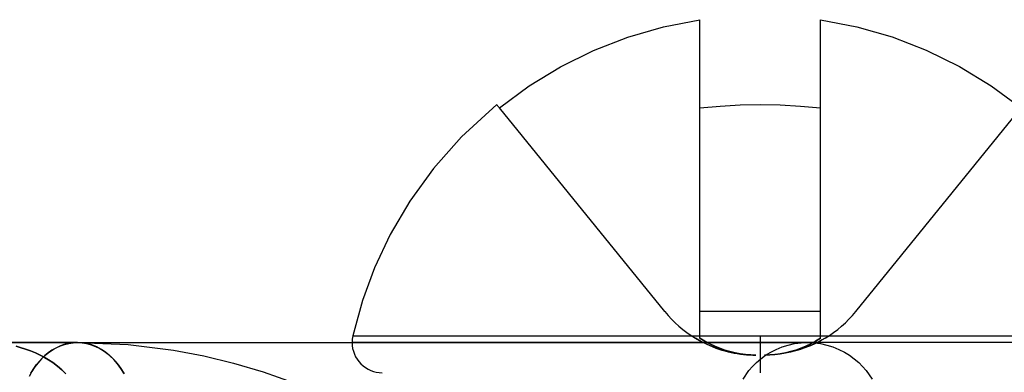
# Model space of a CAD drawing. Header units: millimetres. Extents: x -76 to 76, y -16 to 42.
# Tile 29 of 40: x 16.88 to 23.42, y 39.81 to 42.15. Entities that reach past the tile are written whole.
import ezdxf

# ---------------------------------------------------------------- set-up
doc = ezdxf.new("R2010")
doc.units = ezdxf.units.MM
doc.layers.add('MAIN-1', color=7, linetype='Continuous')
doc.layers.add('MAIN-2', color=7, linetype='Continuous')

msp = doc.modelspace()

# ---------------------------------------------------------------- linework, layer by layer
at = {"layer": 'MAIN-1'}
for p, q in [((21.1576, 42.1041), (21.4, 42.151)), ((21.4, 42.1041), (21.4, 42.151)), ((22.2, 42.151), (22.4411, 42.1045)), ((22.2, 42.1041), (22.2, 42.151)), ((20.921, 42.0358), (21.1576, 42.1041)), ((21.4, 42.0358), (21.4, 42.1041)), ((22.2, 42.0358), (22.2, 42.1041)), ((22.4411, 42.1045), (22.6754, 42.0371)), ((20.6923, 41.947), (20.921, 42.0358)), ((21.4, 41.947), (21.4, 42.0358)), ((22.2, 41.947), (22.2, 42.0358)), ((22.6754, 42.0371), (22.903, 41.9491)), ((20.4736, 41.8389), (20.6923, 41.947)), ((21.4, 41.8389), (21.4, 41.947)), ((22.2, 41.8389), (22.2, 41.947)), ((22.903, 41.9491), (23.123, 41.8406)), ((20.2655, 41.7118), (20.4736, 41.8389)), ((21.4, 41.7118), (21.4, 41.8389)), ((22.2, 41.7118), (22.2, 41.8389)), ((23.123, 41.8406), (23.3333, 41.7124)), ((20.0683, 41.5656), (20.2655, 41.7118)), ((21.4, 41.5656), (21.4, 41.7118)), ((22.2, 41.5656), (22.2, 41.7118)), ((23.3333, 41.7124), (23.5317, 41.5656)), ((20.05, 41.588), (19.8158, 41.3745)), ((20.0504, 41.5875), (20.0499, 41.5882)), ((20.0519, 41.5856), (20.0504, 41.5875)), ((20.0545, 41.5825), (20.0519, 41.5856)), ((21.5333, 41.5781), (21.6667, 41.5856)), ((21.6667, 41.5856), (21.8, 41.588)), ((21.8, 41.588), (21.9333, 41.5856)), ((21.9333, 41.5856), (22.0667, 41.5781)), ((20.0581, 41.5781), (20.0545, 41.5825)), ((20.0627, 41.5725), (20.0581, 41.5781)), ((20.0683, 41.5656), (20.0627, 41.5725)), ((21.4, 41.5656), (21.5333, 41.5781)), ((22.0667, 41.5781), (22.2, 41.5656)), ((19.8158, 41.3745), (19.6298, 41.164)), ((19.6298, 41.164), (19.4727, 40.9461)), ((19.4727, 40.9461), (19.3432, 40.7251)), ((19.3432, 40.7251), (19.2395, 40.5048)), ((19.2395, 40.5048), (19.1594, 40.2885)), ((19.1594, 40.2885), (19.1004, 40.0784)), ((19.1004, 40.0784), (19.0947, 40.054)), ((19.0947, 40.054), (19.0974, 40.0539)), ((19.0974, 40.0539), (19.1059, 40.0539)), ((19.1059, 40.0539), (19.1205, 40.0538)), ((19.1205, 40.0538), (19.1414, 40.0538)), ((19.1414, 40.0538), (19.1689, 40.0537)), ((19.1689, 40.0537), (19.2034, 40.0537)), ((19.2034, 40.0537), (19.2451, 40.0537)), ((19.2451, 40.0537), (19.2943, 40.0537)), ((19.2943, 40.0537), (19.3511, 40.0537)), ((19.3511, 40.0537), (19.4158, 40.0538)), ((19.4158, 40.0538), (19.4886, 40.0539)), ((19.4886, 40.0539), (19.5696, 40.0539)), ((19.5696, 40.0539), (19.6691, 40.0539)), ((19.6691, 40.0539), (19.8062, 40.0539)), ((19.8062, 40.0539), (19.9477, 40.0538)), ((19.9477, 40.0538), (20.0909, 40.0538)), ((20.0909, 40.0538), (20.2336, 40.0538)), ((20.2336, 40.0538), (20.3739, 40.0539)), ((20.3739, 40.0539), (20.5102, 40.054)), ((20.5102, 40.054), (20.7251, 40.054)), ((20.7251, 40.054), (20.9243, 40.0541)), ((20.9243, 40.0541), (21.0898, 40.054)), ((21.0898, 40.054), (21.3014, 40.0541)), ((21.3014, 40.0541), (21.4884, 40.054)), ((21.4884, 40.054), (21.6984, 40.054)), ((21.6984, 40.054), (21.9016, 40.054)), ((21.9016, 40.054), (22.1116, 40.054)), ((22.1116, 40.054), (22.2985, 40.0541)), ((22.2985, 40.0541), (22.5102, 40.054)), ((22.5102, 40.054), (22.6756, 40.0541)), ((22.6756, 40.0541), (22.8748, 40.054)), ((22.8748, 40.054), (23.0898, 40.054)), ((23.0898, 40.054), (23.2261, 40.0539)), ((23.2261, 40.0539), (23.3664, 40.0538)), ((23.3664, 40.0538), (23.5091, 40.0538)), ((17.2653, 40.0093), (16.6497, 40.0093)), ((16.6497, 40.0093), (17.0886, 40.0093)), ((17.0966, 39.9581), (17.0725, 39.9413)), ((17.0886, 40.0093), (17.5168, 40.0093)), ((17.1216, 39.9728), (17.0966, 39.9581)), ((17.1478, 39.9852), (17.1216, 39.9728)), ((17.1754, 39.9953), (17.1478, 39.9852)), ((17.2044, 40.0029), (17.1754, 39.9953)), ((17.2344, 40.0076), (17.2044, 40.0029)), ((17.2652, 40.0093), (17.2344, 40.0076)), ((17.2652, 40.0093), (17.6024, 39.9953)), ((17.5168, 40.0093), (17.9285, 40.0093)), ((17.6024, 39.9953), (17.904, 39.9586)), ((17.904, 39.9586), (18.1047, 39.9209)), ((17.9285, 40.0093), (18.3276, 40.0093)), ((18.3276, 40.0093), (18.7178, 40.0093)), ((18.7178, 40.0093), (19.0896, 40.0093)), ((19.0918, 40.0093), (19.0896, 40.0093)), ((19.0919, 40.0093), (19.0896, 40.0093)), ((19.0986, 40.0093), (19.0918, 40.0093)), ((19.0993, 40.0093), (19.0919, 40.0093)), ((19.1107, 40.0093), (19.0986, 40.0093)), ((19.1124, 40.0093), (19.0993, 40.0093)), ((19.1286, 40.0093), (19.1107, 40.0093)), ((19.1318, 40.0093), (19.1124, 40.0093)), ((19.1529, 40.0093), (19.1286, 40.0093)), ((19.1583, 40.0093), (19.1318, 40.0093)), ((19.1843, 40.0093), (19.1529, 40.0093)), ((19.1925, 40.0093), (19.1583, 40.0093)), ((19.2234, 40.0093), (19.1843, 40.0093)), ((19.2352, 40.0093), (19.1925, 40.0093)), ((19.271, 40.0093), (19.2234, 40.0093)), ((19.2871, 40.0093), (19.2352, 40.0093)), ((19.3276, 40.0093), (19.271, 40.0093)), ((19.3491, 40.0093), (19.2871, 40.0093)), ((19.394, 40.0093), (19.3276, 40.0093)), ((19.4218, 40.0093), (19.3491, 40.0093)), ((19.4707, 40.0093), (19.394, 40.0093)), ((19.5059, 40.0093), (19.4218, 40.0093)), ((19.5584, 40.0093), (19.4707, 40.0093)), ((19.602, 40.0093), (19.5059, 40.0093)), ((19.6576, 40.0093), (19.5584, 40.0093)), ((19.7106, 40.0093), (19.602, 40.0093)), ((19.7685, 40.0093), (19.6576, 40.0093)), ((19.8322, 40.0093), (19.7106, 40.0093)), ((19.8915, 40.0093), (19.7685, 40.0093)), ((19.9667, 40.0093), (19.8322, 40.0093)), ((20.0266, 40.0093), (19.8915, 40.0093)), ((20.1143, 40.0093), (19.9667, 40.0093)), ((20.1738, 40.0093), (20.0266, 40.0093)), ((20.2746, 40.0093), (20.1143, 40.0093)), ((20.3326, 40.0093), (20.1738, 40.0093)), ((20.4472, 40.0093), (20.2746, 40.0093)), ((20.5025, 40.0093), (20.3326, 40.0093)), ((20.6312, 40.0093), (20.4472, 40.0093)), ((20.6828, 40.0093), (20.5025, 40.0093)), ((20.8254, 40.0093), (20.6312, 40.0093)), ((20.8723, 40.0093), (20.6828, 40.0093)), ((21.0286, 40.0093), (20.8254, 40.0093)), ((21.0697, 40.0093), (20.8723, 40.0093)), ((21.2391, 40.0093), (21.0286, 40.0093)), ((21.2736, 40.0093), (21.0697, 40.0093)), ((21.455, 40.0093), (21.2391, 40.0093)), ((21.4822, 40.0093), (21.2736, 40.0093)), ((21.6743, 40.0093), (21.455, 40.0093)), ((21.6938, 40.0093), (21.4822, 40.0093)), ((21.8948, 40.0093), (21.6743, 40.0093)), ((21.9062, 40.0093), (21.6938, 40.0093)), ((22.1144, 40.0093), (21.8948, 40.0093)), ((22.1178, 40.0093), (21.9062, 40.0093)), ((22.3264, 40.0093), (22.1178, 40.0093)), ((22.5303, 40.0093), (22.3264, 40.0093)), ((22.7277, 40.0093), (22.5303, 40.0093)), ((22.9172, 40.0093), (22.7277, 40.0093)), ((23.0975, 40.0093), (22.9172, 40.0093)), ((23.2674, 40.0093), (23.0975, 40.0093)), ((23.4262, 40.0093), (23.2674, 40.0093)), ((17.0266, 39.9003), (17.0046, 39.8756)), ((17.0492, 39.9222), (17.0266, 39.9003)), ((17.0725, 39.9413), (17.0492, 39.9222)), ((18.1047, 39.9209), (18.3032, 39.8728)), ((16.9836, 39.848), (16.9638, 39.8177)), ((17.0046, 39.8756), (16.9836, 39.848)), ((18.3032, 39.8728), (18.4992, 39.8144)), ((16.9638, 39.8177), (16.9457, 39.7849)), ((18.4992, 39.8144), (18.6991, 39.743))]:
    msp.add_line(p, q, dxfattribs=at)
for start, end in [(167.08796, 179.99998), (180.00002, 270.00002)]:
    msp.add_arc((19.2896, 40.0093), 0.2, start, end, dxfattribs=at)
at = {"layer": 'MAIN-2'}
for p, q in [((21.1659, 40.2144), (20.0683, 41.5656)), ((21.4, 40.2144), (21.4, 41.5656)), ((22.2, 40.2144), (22.2, 41.5656)), ((22.4341, 40.2144), (23.5317, 41.5656)), ((21.1659, 40.2144), (21.1659, 40.2144)), ((21.1659, 40.2144), (21.1659, 40.2144)), ((22.2, 40.2144), (21.4, 40.2144)), ((22.2, 40.2144), (21.4, 40.2144)), ((21.4, 40.0379), (21.4, 40.2144)), ((22.2, 40.2144), (21.4, 40.2144)), ((22.2, 40.2144), (21.4, 40.2144)), ((22.2, 40.0379), (22.2, 40.2144)), ((22.4341, 40.2144), (22.4341, 40.2144)), ((22.4341, 40.2144), (22.4341, 40.2144)), ((19.0947, 40.054), (19.0975, 40.054)), ((19.0947, 40.054), (19.0975, 40.054)), ((19.0947, 40.054), (19.0974, 40.0539)), ((19.0974, 40.0539), (19.1059, 40.0539)), ((19.0975, 40.054), (19.1063, 40.054)), ((19.0975, 40.054), (19.1063, 40.054)), ((19.1059, 40.0539), (19.1205, 40.0538)), ((19.1063, 40.054), (19.1214, 40.054)), ((19.1063, 40.054), (19.1214, 40.054)), ((19.1205, 40.0538), (19.1414, 40.0538)), ((19.1214, 40.054), (19.1429, 40.054)), ((19.1214, 40.054), (19.1429, 40.054)), ((19.1414, 40.0538), (19.1689, 40.0537)), ((19.1429, 40.054), (19.1711, 40.054)), ((19.1429, 40.054), (19.1711, 40.054)), ((19.1689, 40.0537), (19.2034, 40.0537)), ((19.1711, 40.054), (19.2062, 40.054)), ((19.1711, 40.054), (19.2062, 40.054)), ((19.2034, 40.0537), (19.2451, 40.0537)), ((19.2062, 40.054), (19.2483, 40.054)), ((19.2062, 40.054), (19.2483, 40.054)), ((19.2451, 40.0537), (19.2943, 40.0537)), ((19.2483, 40.054), (19.2976, 40.054)), ((19.2483, 40.054), (19.2976, 40.054)), ((19.2943, 40.0537), (19.3511, 40.0537)), ((19.2976, 40.054), (19.354, 40.054)), ((19.2976, 40.054), (19.354, 40.054)), ((19.3511, 40.0537), (19.4158, 40.0538)), ((19.354, 40.054), (19.4175, 40.054)), ((19.354, 40.054), (19.4175, 40.054)), ((19.4158, 40.0538), (19.4886, 40.0539)), ((19.4175, 40.054), (19.488, 40.054)), ((19.4175, 40.054), (19.488, 40.054)), ((19.488, 40.054), (19.5655, 40.054)), ((19.488, 40.054), (19.5655, 40.054)), ((19.4886, 40.0539), (19.5696, 40.0539)), ((19.5655, 40.054), (19.6496, 40.054)), ((19.5655, 40.054), (19.6496, 40.054)), ((19.5696, 40.0539), (19.6691, 40.0539)), ((19.6496, 40.054), (19.7401, 40.054)), ((19.6496, 40.054), (19.7401, 40.054)), ((19.6691, 40.0539), (19.8062, 40.0539)), ((19.7401, 40.054), (19.8366, 40.054)), ((19.7401, 40.054), (19.8366, 40.054)), ((19.8062, 40.0539), (19.9477, 40.0538)), ((19.8366, 40.054), (19.9388, 40.054)), ((19.8366, 40.054), (19.9388, 40.054)), ((19.9388, 40.054), (20.0463, 40.054)), ((19.9388, 40.054), (20.0463, 40.054)), ((19.9477, 40.0538), (20.0909, 40.0538)), ((20.0463, 40.054), (20.1585, 40.054)), ((20.0463, 40.054), (20.1585, 40.054)), ((20.0909, 40.0538), (20.2336, 40.0538)), ((20.1585, 40.054), (20.275, 40.054)), ((20.1585, 40.054), (20.275, 40.054)), ((20.2336, 40.0538), (20.3739, 40.0539)), ((20.275, 40.054), (20.3951, 40.054)), ((20.275, 40.054), (20.3951, 40.054)), ((20.3739, 40.0539), (20.5102, 40.054)), ((20.3951, 40.054), (20.5184, 40.054)), ((20.3951, 40.054), (20.5184, 40.054)), ((20.5102, 40.054), (20.7251, 40.054)), ((20.5184, 40.054), (20.6442, 40.054)), ((20.5184, 40.054), (20.6442, 40.054)), ((20.6442, 40.054), (20.772, 40.054)), ((20.6442, 40.054), (20.772, 40.054)), ((20.7251, 40.054), (20.9243, 40.0541)), ((20.772, 40.054), (20.9012, 40.054)), ((20.772, 40.054), (20.9012, 40.054)), ((20.9012, 40.054), (21.0312, 40.054)), ((20.9012, 40.054), (21.0312, 40.054)), ((20.9243, 40.0541), (21.0898, 40.054)), ((21.0312, 40.054), (21.1615, 40.054)), ((21.0312, 40.054), (21.1615, 40.054)), ((21.0898, 40.054), (21.3014, 40.0541)), ((21.1615, 40.054), (21.2915, 40.054)), ((21.1615, 40.054), (21.2915, 40.054)), ((21.2915, 40.054), (21.4208, 40.054)), ((21.2915, 40.054), (21.4208, 40.054)), ((21.3014, 40.0541), (21.4884, 40.054)), ((21.4038, 40.0182), (21.3691, 40.0379)), ((21.3691, 40.0379), (21.4071, 40.0164)), ((21.3691, 40.0379), (21.4071, 40.0164)), ((21.432, 40.0182), (21.4, 40.0379)), ((21.4, 40.0379), (21.432, 40.0182)), ((21.432, 40.0182), (21.4, 40.0379)), ((21.4, 40.0379), (21.432, 40.0182)), ((21.4391, 40.0004), (21.4038, 40.0182)), ((21.4071, 40.0164), (21.4459, 39.9973)), ((21.4071, 40.0164), (21.4459, 39.9973)), ((21.4208, 40.054), (21.549, 40.054)), ((21.4208, 40.054), (21.549, 40.054)), ((21.4646, 40.0004), (21.432, 40.0182)), ((21.432, 40.0182), (21.4646, 40.0004)), ((21.4646, 40.0004), (21.432, 40.0182)), ((21.432, 40.0182), (21.4646, 40.0004)), ((21.4884, 40.054), (21.6984, 40.054)), ((21.549, 40.054), (21.6755, 40.054)), ((21.549, 40.054), (21.6755, 40.054)), ((21.6755, 40.054), (21.8, 40.054)), ((21.6755, 40.054), (21.8, 40.054)), ((21.6984, 40.054), (21.9016, 40.054)), ((21.8, 40.054), (21.8, 40.0093)), ((21.8, 40.054), (21.9385, 40.054)), ((21.8, 40.054), (21.9245, 40.054)), ((21.9016, 40.054), (22.1116, 40.054)), ((21.9245, 40.054), (22.051, 40.054)), ((21.9385, 40.054), (22.0792, 40.054)), ((22.051, 40.054), (22.1792, 40.054)), ((22.0792, 40.054), (22.2217, 40.054)), ((22.1116, 40.054), (22.2985, 40.0541)), ((22.168, 40.0182), (22.1354, 40.0004)), ((22.1354, 40.0004), (22.168, 40.0182)), ((22.168, 40.0182), (22.1354, 40.0004)), ((22.1354, 40.0004), (22.168, 40.0182)), ((22.1963, 40.0182), (22.161, 40.0004)), ((22.1991, 40.0197), (22.1668, 40.0033)), ((22.1991, 40.0197), (22.1668, 40.0033)), ((22.2, 40.0379), (22.168, 40.0182)), ((22.168, 40.0182), (22.2, 40.0379)), ((22.2, 40.0379), (22.168, 40.0182)), ((22.168, 40.0182), (22.2, 40.0379)), ((22.1929, 40.0164), (22.1736, 40.0065)), ((22.1929, 40.0164), (22.1736, 40.0065)), ((22.1792, 40.054), (22.3085, 40.054)), ((22.212, 40.0268), (22.1929, 40.0164)), ((22.212, 40.0268), (22.1929, 40.0164)), ((22.2309, 40.0379), (22.1963, 40.0182)), ((22.2309, 40.0379), (22.1991, 40.0197)), ((22.2309, 40.0379), (22.1991, 40.0197)), ((22.2309, 40.0379), (22.212, 40.0268)), ((22.2309, 40.0379), (22.212, 40.0268)), ((22.2217, 40.054), (22.3654, 40.054)), ((22.2985, 40.0541), (22.5102, 40.054)), ((22.3085, 40.054), (22.4385, 40.054)), ((22.3654, 40.054), (22.5095, 40.054)), ((22.4385, 40.054), (22.5688, 40.054)), ((22.5095, 40.054), (22.6535, 40.054)), ((22.5102, 40.054), (22.6756, 40.0541)), ((22.5688, 40.054), (22.6988, 40.054)), ((22.6535, 40.054), (22.7965, 40.054)), ((22.6756, 40.0541), (22.8748, 40.054)), ((22.6988, 40.054), (22.828, 40.054)), ((22.7965, 40.054), (22.9379, 40.054)), ((22.828, 40.054), (22.9558, 40.054)), ((22.8748, 40.054), (23.0898, 40.054)), ((22.9379, 40.054), (23.0769, 40.054)), ((22.9558, 40.054), (23.0816, 40.054)), ((23.0769, 40.054), (23.2127, 40.054)), ((23.0816, 40.054), (23.2049, 40.054)), ((23.0898, 40.054), (23.2261, 40.0539)), ((23.2049, 40.054), (23.325, 40.054)), ((23.2127, 40.054), (23.3445, 40.054)), ((23.2261, 40.0539), (23.3664, 40.0538)), ((23.325, 40.054), (23.4415, 40.054)), ((23.3445, 40.054), (23.4716, 40.054)), ((23.3664, 40.0538), (23.5091, 40.0538)), ((16.858, 39.9842), (16.8856, 39.9769)), ((16.8852, 39.977), (16.8581, 39.9842)), ((16.9213, 39.9659), (16.8852, 39.977)), ((16.8856, 39.9769), (16.9211, 39.9659)), ((16.9211, 39.9659), (16.955, 39.9537)), ((16.9551, 39.9536), (16.9213, 39.9659)), ((16.955, 39.9537), (16.9871, 39.9404)), ((16.9872, 39.9403), (16.9551, 39.9536)), ((17.0812, 39.9477), (17.1045, 39.9631)), ((17.1045, 39.9631), (17.1286, 39.9764)), ((17.1286, 39.9764), (17.154, 39.9877)), ((17.154, 39.9877), (17.1806, 39.9969)), ((17.1806, 39.9969), (17.2085, 40.0037)), ((17.2085, 40.0037), (17.2373, 40.0079)), ((17.2373, 40.0079), (17.2667, 40.0093)), ((17.2974, 40.0075), (17.2652, 40.0093)), ((17.2667, 40.0093), (17.2965, 40.0076)), ((17.2965, 40.0076), (17.3265, 40.0028)), ((17.3299, 40.0021), (17.2974, 40.0075)), ((17.3265, 40.0028), (17.3564, 39.9949)), ((17.3621, 39.993), (17.3299, 40.0021)), ((17.3564, 39.9949), (17.3859, 39.9839)), ((17.3938, 39.9803), (17.3621, 39.993)), ((17.3859, 39.9839), (17.4146, 39.9697)), ((17.4245, 39.9639), (17.3938, 39.9803)), ((17.4146, 39.9697), (17.4423, 39.9525)), ((17.454, 39.9441), (17.4245, 39.9639)), ((17.4423, 39.9525), (17.4688, 39.9325)), ((21.8, 40.0093), (19.0896, 40.0093)), ((19.0896, 40.0093), (19.9656, 40.0093)), ((24.5104, 40.0093), (19.0896, 40.0093)), ((19.9656, 40.0093), (20.7119, 40.0093)), ((20.7119, 40.0093), (21.3128, 40.0093)), ((21.3128, 40.0093), (21.7539, 40.0093)), ((21.4749, 39.9847), (21.4391, 40.0004)), ((21.4459, 39.9973), (21.4656, 39.9885)), ((21.4459, 39.9973), (21.4656, 39.9885)), ((21.4977, 39.9847), (21.4646, 40.0004)), ((21.4646, 40.0004), (21.4975, 39.9846)), ((21.4977, 39.9847), (21.4646, 40.0004)), ((21.4646, 40.0004), (21.4975, 39.9846)), ((21.4656, 39.9885), (21.4855, 39.9804)), ((21.4656, 39.9885), (21.4855, 39.9804)), ((21.5111, 39.9708), (21.4749, 39.9847)), ((21.4855, 39.9804), (21.5055, 39.9729)), ((21.4855, 39.9804), (21.5055, 39.9729)), ((21.4975, 39.9846), (21.5309, 39.9708)), ((21.4975, 39.9846), (21.5309, 39.9708)), ((21.5311, 39.9708), (21.4977, 39.9847)), ((21.5311, 39.9708), (21.4977, 39.9847)), ((21.5055, 39.9729), (21.5256, 39.9659)), ((21.5055, 39.9729), (21.5256, 39.9659)), ((21.5476, 39.9589), (21.5111, 39.9708)), ((21.5256, 39.9659), (21.5458, 39.9595)), ((21.5256, 39.9659), (21.5458, 39.9595)), ((21.5309, 39.9708), (21.5646, 39.9588)), ((21.5309, 39.9708), (21.5646, 39.9588)), ((21.5648, 39.9589), (21.5311, 39.9708)), ((21.5648, 39.9589), (21.5311, 39.9708)), ((21.5458, 39.9595), (21.566, 39.9536)), ((21.5458, 39.9595), (21.566, 39.9536)), ((21.5845, 39.9489), (21.5476, 39.9589)), ((21.5646, 39.9588), (21.5986, 39.9488)), ((21.5646, 39.9588), (21.5986, 39.9488)), ((21.5989, 39.9489), (21.5648, 39.9589)), ((21.5989, 39.9489), (21.5648, 39.9589)), ((21.566, 39.9536), (21.5864, 39.9484)), ((21.566, 39.9536), (21.5864, 39.9484)), ((21.8419, 40.0093), (21.7231, 40.0093)), ((21.7539, 40.0093), (22.0236, 40.0093)), ((21.8, 40.0093), (21.8, 39.8093)), ((24.5051, 40.0093), (21.8, 40.0093)), ((21.9398, 40.0093), (21.8419, 40.0093)), ((21.8701, 39.9455), (21.9068, 39.9641)), ((21.9068, 39.9641), (21.9456, 39.9799)), ((22.0158, 40.0093), (21.9398, 40.0093)), ((21.9456, 39.9799), (21.9861, 39.9925)), ((21.9861, 39.9925), (22.0281, 40.0018)), ((22.034, 39.9536), (22.0001, 39.9452)), ((22.034, 39.9536), (22.0001, 39.9452)), ((22.0011, 39.9489), (22.0352, 39.9589)), ((22.0011, 39.9489), (22.0352, 39.9589)), ((22.0354, 39.9588), (22.0014, 39.9488)), ((22.0354, 39.9588), (22.0014, 39.9488)), ((22.0525, 39.9588), (22.0157, 39.9488)), ((22.0704, 40.0093), (22.0158, 40.0093)), ((22.0236, 40.0093), (22.1144, 40.0093)), ((22.0281, 40.0018), (22.071, 40.0074)), ((22.0676, 39.9636), (22.034, 39.9536)), ((22.0676, 39.9636), (22.034, 39.9536)), ((22.0352, 39.9589), (22.0689, 39.9708)), ((22.0352, 39.9589), (22.0689, 39.9708)), ((22.0691, 39.9708), (22.0354, 39.9588)), ((22.0691, 39.9708), (22.0354, 39.9588)), ((22.0891, 39.9708), (22.0525, 39.9588)), ((22.101, 39.9752), (22.0676, 39.9636)), ((22.101, 39.9752), (22.0676, 39.9636)), ((22.0689, 39.9708), (22.1023, 39.9847)), ((22.0689, 39.9708), (22.1023, 39.9847)), ((22.1025, 39.9846), (22.0691, 39.9708)), ((22.1025, 39.9846), (22.0691, 39.9708)), ((22.1033, 40.0093), (22.0704, 40.0093)), ((22.071, 40.0074), (22.1144, 40.0093)), ((22.1253, 39.9846), (22.0891, 39.9708)), ((22.1256, 39.9849), (22.0969, 39.9737)), ((22.1256, 39.9849), (22.0969, 39.9737)), ((22.1341, 39.9884), (22.101, 39.9752)), ((22.1341, 39.9884), (22.101, 39.9752)), ((22.1023, 39.9847), (22.1354, 40.0004)), ((22.1023, 39.9847), (22.1354, 40.0004)), ((22.1354, 40.0004), (22.1025, 39.9846)), ((22.1354, 40.0004), (22.1025, 39.9846)), ((22.1144, 40.0093), (22.1033, 40.0093)), ((22.1144, 40.0093), (22.1578, 40.0074)), ((22.3322, 40.0093), (22.1144, 40.0093)), ((22.161, 40.0004), (22.1253, 39.9846)), ((22.1541, 39.9973), (22.1256, 39.9849)), ((22.1541, 39.9973), (22.1256, 39.9849)), ((22.1668, 40.0033), (22.1341, 39.9884)), ((22.1668, 40.0033), (22.1341, 39.9884)), ((22.1736, 40.0065), (22.1541, 39.9973)), ((22.1736, 40.0065), (22.1541, 39.9973)), ((22.1578, 40.0074), (22.2007, 40.0018)), ((22.2007, 40.0018), (22.2426, 39.9925)), ((22.2426, 39.9925), (22.2832, 39.9799)), ((22.2832, 39.9799), (22.322, 39.9641)), ((22.322, 39.9641), (22.3586, 39.9455)), ((22.5448, 40.0093), (22.3322, 40.0093)), ((22.7502, 40.0093), (22.5448, 40.0093)), ((22.9468, 40.0093), (22.7502, 40.0093)), ((23.1332, 40.0093), (22.9468, 40.0093)), ((23.308, 40.0093), (23.1332, 40.0093)), ((23.4706, 40.0093), (23.308, 40.0093)), ((16.9871, 39.9404), (17.0175, 39.9261)), ((17.0174, 39.9261), (16.9872, 39.9403)), ((16.995, 39.8634), (17.0156, 39.8883)), ((17.0156, 39.8883), (17.0369, 39.9106)), ((17.0459, 39.9111), (17.0174, 39.9261)), ((17.0175, 39.9261), (17.0461, 39.9109)), ((17.0369, 39.9106), (17.0587, 39.9303)), ((17.0726, 39.8954), (17.0459, 39.9111)), ((17.0461, 39.9109), (17.073, 39.8951)), ((17.0587, 39.9303), (17.0812, 39.9477)), ((17.1018, 39.8761), (17.0726, 39.8954)), ((17.073, 39.8951), (17.1023, 39.8758)), ((17.4819, 39.9213), (17.454, 39.9441)), ((17.4688, 39.9325), (17.4939, 39.9101)), ((17.5081, 39.8957), (17.4819, 39.9213)), ((17.4939, 39.9101), (17.5173, 39.8855)), ((17.5322, 39.8677), (17.5081, 39.8957)), ((17.5173, 39.8855), (17.539, 39.859)), ((21.6216, 39.9407), (21.5845, 39.9489)), ((21.5864, 39.9484), (21.6068, 39.9437)), ((21.5864, 39.9484), (21.6068, 39.9437)), ((21.5986, 39.9488), (21.6328, 39.9406)), ((21.5986, 39.9488), (21.6328, 39.9406)), ((21.6331, 39.9407), (21.5989, 39.9489)), ((21.6331, 39.9407), (21.5989, 39.9489)), ((21.6068, 39.9437), (21.6273, 39.9396)), ((21.6068, 39.9437), (21.6273, 39.9396)), ((21.6588, 39.9343), (21.6216, 39.9407)), ((21.6273, 39.9396), (21.6479, 39.936)), ((21.6273, 39.9396), (21.6479, 39.936)), ((21.6328, 39.9406), (21.6672, 39.9342)), ((21.6328, 39.9406), (21.6672, 39.9342)), ((21.6675, 39.9343), (21.6331, 39.9407)), ((21.6675, 39.9343), (21.6331, 39.9407)), ((21.6479, 39.936), (21.6684, 39.933)), ((21.6479, 39.936), (21.6684, 39.933)), ((21.6962, 39.9298), (21.6588, 39.9343)), ((21.6672, 39.9342), (21.7018, 39.9297)), ((21.6672, 39.9342), (21.7018, 39.9297)), ((21.702, 39.9298), (21.6675, 39.9343)), ((21.702, 39.9298), (21.6675, 39.9343)), ((21.6684, 39.933), (21.689, 39.9305)), ((21.6684, 39.933), (21.689, 39.9305)), ((21.689, 39.9305), (21.7096, 39.9286)), ((21.689, 39.9305), (21.7096, 39.9286)), ((21.7337, 39.9271), (21.6962, 39.9298)), ((21.7018, 39.9297), (21.7365, 39.927)), ((21.7018, 39.9297), (21.7365, 39.927)), ((21.7366, 39.9271), (21.702, 39.9298)), ((21.7366, 39.9271), (21.702, 39.9298)), ((21.7096, 39.9286), (21.7302, 39.9272)), ((21.7096, 39.9286), (21.7302, 39.9272)), ((21.7302, 39.9272), (21.7507, 39.9264)), ((21.7302, 39.9272), (21.7507, 39.9264)), ((21.7713, 39.9262), (21.7337, 39.9271)), ((21.7365, 39.927), (21.7713, 39.9262)), ((21.7365, 39.927), (21.7713, 39.9262)), ((21.7713, 39.9262), (21.7366, 39.9271)), ((21.7713, 39.9262), (21.7366, 39.9271)), ((21.7507, 39.9264), (21.7713, 39.9262)), ((21.7507, 39.9264), (21.7713, 39.9262)), ((21.775, 39.8765), (21.8041, 39.9013)), ((21.8041, 39.9013), (21.8358, 39.9245)), ((21.8287, 39.9262), (21.8634, 39.9271)), ((21.8287, 39.9262), (21.8634, 39.9271)), ((21.8635, 39.927), (21.8287, 39.9262)), ((21.8662, 39.927), (21.8287, 39.9262)), ((21.8635, 39.927), (21.8287, 39.9262)), ((21.8631, 39.9269), (21.8287, 39.9262)), ((21.8631, 39.9269), (21.8287, 39.9262)), ((21.8358, 39.9245), (21.8701, 39.9455)), ((21.8975, 39.9292), (21.8631, 39.9269)), ((21.8975, 39.9292), (21.8631, 39.9269)), ((21.8634, 39.9271), (21.898, 39.9298)), ((21.8634, 39.9271), (21.898, 39.9298)), ((21.8982, 39.9297), (21.8635, 39.927)), ((21.8982, 39.9297), (21.8635, 39.927)), ((21.9038, 39.9297), (21.8662, 39.927)), ((21.9318, 39.933), (21.8975, 39.9292)), ((21.9318, 39.933), (21.8975, 39.9292)), ((21.898, 39.9298), (21.9325, 39.9343)), ((21.898, 39.9298), (21.9325, 39.9343)), ((21.9328, 39.9342), (21.8982, 39.9297)), ((21.9328, 39.9342), (21.8982, 39.9297)), ((21.9412, 39.9342), (21.9038, 39.9297)), ((21.966, 39.9383), (21.9318, 39.933)), ((21.966, 39.9383), (21.9318, 39.933)), ((21.9325, 39.9343), (21.9669, 39.9407)), ((21.9325, 39.9343), (21.9669, 39.9407)), ((21.9672, 39.9406), (21.9328, 39.9342)), ((21.9672, 39.9406), (21.9328, 39.9342)), ((21.9785, 39.9406), (21.9412, 39.9342)), ((22.0001, 39.9452), (21.966, 39.9383)), ((22.0001, 39.9452), (21.966, 39.9383)), ((21.9669, 39.9407), (22.0011, 39.9489)), ((21.9669, 39.9407), (22.0011, 39.9489)), ((22.0014, 39.9488), (21.9672, 39.9406)), ((22.0014, 39.9488), (21.9672, 39.9406)), ((22.0157, 39.9488), (21.9785, 39.9406)), ((22.3586, 39.9455), (22.3929, 39.9245)), ((22.3929, 39.9245), (22.4247, 39.9013)), ((22.4247, 39.9013), (22.4537, 39.8765)), ((16.9571, 39.8061), (16.9753, 39.836)), ((16.9753, 39.836), (16.995, 39.8634)), ((17.1332, 39.8527), (17.1018, 39.8761)), ((17.1023, 39.8758), (17.1335, 39.8524)), ((17.1621, 39.8279), (17.1332, 39.8527)), ((17.1335, 39.8524), (17.1622, 39.8277)), ((17.1886, 39.802), (17.1621, 39.8279)), ((17.1622, 39.8277), (17.1885, 39.8018)), ((17.5541, 39.8378), (17.5322, 39.8677)), ((17.539, 39.859), (17.5586, 39.8308)), ((17.5735, 39.8062), (17.5541, 39.8378)), ((17.5586, 39.8308), (17.5762, 39.8014)), ((21.686, 39.7671), (21.7251, 39.8231)), ((21.7251, 39.8231), (21.7487, 39.8503)), ((21.7487, 39.8503), (21.775, 39.8765)), ((22.4537, 39.8765), (22.48, 39.8503)), ((22.48, 39.8503), (22.5036, 39.8231)), ((22.5036, 39.8231), (22.5427, 39.7671))]:
    msp.add_line(p, q, dxfattribs=at)
for centre, start, end in [((21.7713, 40.7062), 219.08796, 238.9555), ((21.8287, 40.7062), 301.04453, 320.91207)]:
    msp.add_arc(centre, 0.78, start, end, dxfattribs=at)

doc.saveas('drawing.dxf')
